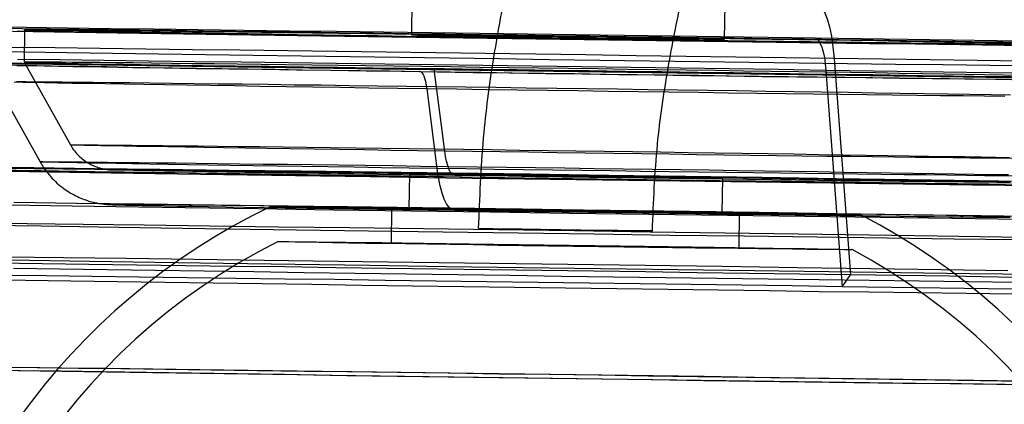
# Model space of a CAD drawing. Header units: millimetres. Extents: x 591 to 936, y 334 to 746.
# Tile 30 of 256: x 859.6 to 873.75, y 411.88 to 417.41. Entities that reach past the tile are written whole.
import ezdxf

# ---------------------------------------------------------------- set-up
doc = ezdxf.new("R2010")
doc.units = ezdxf.units.MM

msp = doc.modelspace()

# ---------------------------------------------------------------- linework, layer by layer
at = {"color": 7, "linetype": 'Continuous', "lineweight": 25}
for p, q in [((865.238, 417.689), (865.231, 417.189)), ((869.73, 417.127), (869.737, 417.626)), ((859.675, 417.261), (859.669, 416.796)), ((871.303, 416.849), (871.537, 413.738)), ((859.669, 416.796), (860.334, 415.607)), ((865.711, 415.517), (865.56, 416.697)), ((871.185, 416.679), (871.42, 413.567)), ((859.252, 416.517), (859.897, 415.363)), ((865.601, 415.267), (865.455, 416.413)), ((865.203, 415.189), (865.196, 414.689)), ((869.696, 414.627), (869.703, 415.127)), ((864.946, 414.693), (864.939, 414.193)), ((869.939, 414.123), (869.946, 414.623)), ((871.42, 413.567), (871.537, 413.738))]:
    msp.add_line(p, q, dxfattribs=at)
at = {"color": 7, "linetype": 'Continuous', "lineweight": 25, "flags": 128}
for points in [[(871.037, 417.64), (871.082, 417.626), (871.125, 417.584), (871.166, 417.516), (871.203, 417.422), (871.236, 417.306), (871.264, 417.169), (871.287, 417.016), (871.303, 416.849)], [(871.03, 417.14), (870.354, 417.15), (869.67, 417.159), (868.981, 417.169), (868.289, 417.179), (867.595, 417.189), (866.901, 417.198), (866.208, 417.208), (865.518, 417.217), (864.833, 417.226), (864.154, 417.236), (863.482, 417.244), (862.82, 417.253), (862.168, 417.262), (861.528, 417.27), (860.902, 417.278), (860.292, 417.286), (859.698, 417.293), (859.121, 417.3)], [(859.263, 417.286), (859.646, 417.281), (860.044, 417.276), (860.457, 417.271), (860.884, 417.266), (861.323, 417.261), (861.775, 417.255), (862.238, 417.249), (862.71, 417.243), (863.193, 417.237), (863.683, 417.231), (864.182, 417.224), (864.686, 417.217), (865.196, 417.21), (865.711, 417.203), (866.229, 417.196), (866.749, 417.189), (867.271, 417.182), (867.793, 417.175), (868.315, 417.168), (868.835, 417.16), (869.353, 417.153), (869.866, 417.146), (870.375, 417.138), (870.879, 417.131), (871.375, 417.124), (871.865, 417.117), (872.345, 417.109), (872.816, 417.102), (873.277, 417.095), (873.726, 417.089), (874.163, 417.082)], [(865.567, 417.162), (865.156, 417.168), (864.753, 417.174), (864.358, 417.18), (863.972, 417.186), (863.596, 417.191), (863.232, 417.197), (862.881, 417.202), (862.543, 417.208), (862.221, 417.213), (861.914, 417.218), (861.623, 417.222), (861.35, 417.227), (861.096, 417.231), (860.86, 417.235), (860.644, 417.239), (860.449, 417.243), (860.274, 417.246), (860.121, 417.249), (859.99, 417.252), (859.882, 417.254), (859.796, 417.256), (859.733, 417.258), (859.693, 417.26), (859.676, 417.261), (859.683, 417.262), (859.712, 417.262), (859.766, 417.262), (859.842, 417.262), (859.941, 417.262), (860.062, 417.261), (860.205, 417.26), (860.371, 417.259), (860.557, 417.257), (860.764, 417.255), (860.992, 417.253), (861.238, 417.25), (861.503, 417.247), (861.786, 417.244), (862.086, 417.24), (862.402, 417.237), (862.734, 417.233), (863.079, 417.228), (863.438, 417.224), (863.808, 417.219), (864.19, 417.214), (864.581, 417.209), (864.981, 417.204), (865.389, 417.199), (865.803, 417.193), (866.221, 417.188), (866.644, 417.182), (867.069, 417.176), (867.495, 417.17), (867.921, 417.164), (868.346, 417.158), (868.769, 417.152), (869.187, 417.146), (869.6, 417.14), (870.008, 417.134), (870.407, 417.128), (870.798, 417.123), (871.179, 417.117), (871.549, 417.111), (871.906, 417.106), (872.251, 417.1), (872.581, 417.095), (872.896, 417.09), (873.195, 417.085), (873.477, 417.081), (873.741, 417.076), (873.986, 417.072)], [(859.218, 417.246), (859.797, 417.237), (860.394, 417.228), (861.007, 417.219), (861.636, 417.209), (862.277, 417.2), (862.931, 417.19), (863.595, 417.18), (864.268, 417.171), (864.949, 417.161), (865.635, 417.151), (866.326, 417.141), (867.019, 417.132), (867.713, 417.122), (868.407, 417.113), (869.098, 417.103), (869.786, 417.094), (870.469, 417.085), (871.144, 417.076), (871.812, 417.067), (872.469, 417.058), (873.115, 417.05), (873.748, 417.042), (874.366, 417.034)], [(864.586, 417.167), (864.082, 417.175), (863.586, 417.182), (863.097, 417.189), (862.616, 417.196), (862.145, 417.203), (861.684, 417.21), (861.235, 417.217), (860.798, 417.224), (860.374, 417.23), (859.964, 417.237), (859.569, 417.243)], [(874.077, 417.039), (873.638, 417.045), (873.186, 417.05), (872.724, 417.056), (872.251, 417.062), (871.768, 417.069), (871.278, 417.075), (870.779, 417.082), (870.275, 417.088), (869.765, 417.095), (869.25, 417.102), (868.732, 417.109), (868.212, 417.116), (867.69, 417.123), (867.168, 417.131), (866.646, 417.138), (866.126, 417.145), (865.609, 417.153), (865.095, 417.16), (864.586, 417.167)], [(868.032, 417.155), (867.76, 417.159), (867.484, 417.163), (867.207, 417.167), (866.935, 417.17), (866.671, 417.174), (866.419, 417.177), (866.183, 417.18), (865.967, 417.182), (865.774, 417.185), (865.607, 417.187), (865.468, 417.188), (865.36, 417.189), (865.284, 417.189), (865.241, 417.189), (865.232, 417.189), (865.257, 417.188), (865.316, 417.186), (865.408, 417.185), (865.531, 417.182), (865.683, 417.18), (865.863, 417.177), (866.068, 417.173), (866.294, 417.17), (866.538, 417.166), (866.796, 417.162), (867.064, 417.159), (867.339, 417.155), (867.616, 417.151), (867.891, 417.147), (868.16, 417.144), (868.418, 417.14), (868.662, 417.137), (868.889, 417.134), (869.094, 417.132), (869.274, 417.13), (869.427, 417.128), (869.551, 417.127), (869.644, 417.126), (869.703, 417.126), (869.729, 417.126), (869.721, 417.127), (869.679, 417.128), (869.604, 417.13), (869.496, 417.132), (869.358, 417.134), (869.191, 417.137), (868.999, 417.14), (868.783, 417.144), (868.548, 417.147), (868.296, 417.151), (868.032, 417.155)], [(873.849, 417.054), (873.593, 417.057), (873.318, 417.06), (873.027, 417.063), (872.719, 417.067), (872.395, 417.071), (872.056, 417.075), (871.704, 417.079), (871.34, 417.084), (870.963, 417.089), (870.577, 417.094), (870.181, 417.099), (869.777, 417.104), (869.366, 417.11), (868.95, 417.115), (868.529, 417.121), (868.105, 417.127), (867.679, 417.133), (867.253, 417.138), (866.827, 417.144), (866.403, 417.15), (865.983, 417.156), (865.567, 417.162)], [(871.03, 417.14), (871.056, 417.132), (871.082, 417.107), (871.105, 417.067), (871.127, 417.013), (871.146, 416.945), (871.163, 416.865), (871.176, 416.776), (871.185, 416.679)], [(874.262, 417.092), (873.641, 417.102), (873.006, 417.111), (872.358, 417.121), (871.699, 417.13), (871.03, 417.14)], [(871.303, 416.849), (870.6, 416.859), (869.891, 416.869), (869.176, 416.879), (868.458, 416.89), (867.738, 416.9), (867.017, 416.91), (866.297, 416.919), (865.58, 416.929), (864.867, 416.939), (864.159, 416.948), (863.458, 416.958), (862.766, 416.967), (862.084, 416.976), (861.414, 416.985), (860.756, 416.993), (860.113, 417.001), (859.485, 417.009)], [(859.041, 416.956), (859.656, 416.946), (860.288, 416.937), (860.936, 416.927), (861.597, 416.917), (862.271, 416.907), (862.956, 416.897), (863.65, 416.887), (864.353, 416.877), (865.062, 416.867), (865.777, 416.857), (866.495, 416.847), (867.215, 416.837), (867.936, 416.827), (868.656, 416.817), (869.373, 416.807), (870.087, 416.798), (870.794, 416.788), (871.495, 416.779), (872.187, 416.77), (872.869, 416.761), (873.539, 416.752), (874.197, 416.743)], [(871.185, 416.679), (870.494, 416.689), (869.795, 416.699), (869.092, 416.709), (868.385, 416.718), (867.675, 416.728), (866.966, 416.738), (866.258, 416.748), (865.552, 416.758), (864.85, 416.767), (864.155, 416.776), (863.466, 416.786), (862.786, 416.795), (862.117, 416.803), (861.46, 416.812), (860.815, 416.82), (860.186, 416.828), (859.572, 416.836)], [(874.017, 416.809), (873.356, 416.819), (872.682, 416.829), (871.998, 416.839), (871.303, 416.849)], [(859.231, 416.783), (859.835, 416.774), (860.456, 416.765), (861.092, 416.755), (861.743, 416.745), (862.405, 416.736), (863.079, 416.726), (863.763, 416.716), (864.455, 416.706), (865.153, 416.696), (865.857, 416.686), (866.564, 416.676), (867.273, 416.666), (867.983, 416.656), (868.691, 416.647), (869.397, 416.637), (870.098, 416.627), (870.794, 416.618), (871.482, 416.609), (872.162, 416.6), (872.831, 416.591), (873.489, 416.583), (874.133, 416.574)], [(859.256, 416.786), (859.639, 416.781), (860.037, 416.777), (860.45, 416.772), (860.877, 416.766), (861.316, 416.761), (861.768, 416.755), (862.231, 416.749), (862.704, 416.743), (863.186, 416.737), (863.677, 416.731), (864.175, 416.724), (864.679, 416.717), (865.189, 416.71), (865.704, 416.704), (866.222, 416.696), (866.742, 416.689), (867.264, 416.682), (867.786, 416.675), (868.308, 416.668), (868.828, 416.66), (869.346, 416.653), (869.859, 416.646), (870.368, 416.638), (870.872, 416.631), (871.368, 416.624), (871.858, 416.617), (872.338, 416.609), (872.809, 416.602), (873.27, 416.595), (873.719, 416.589), (874.156, 416.582)], [(859.467, 416.757), (859.648, 416.753), (859.85, 416.749), (860.072, 416.745), (860.315, 416.741), (860.576, 416.737), (860.857, 416.732), (861.155, 416.727), (861.47, 416.722), (861.801, 416.717), (862.148, 416.711), (862.509, 416.706), (862.883, 416.7), (863.27, 416.694), (863.668, 416.688), (864.077, 416.682), (864.494, 416.676), (864.92, 416.67), (865.352, 416.663)], [(873.944, 416.576), (873.637, 416.581), (873.314, 416.586), (872.974, 416.591), (872.62, 416.597), (872.253, 416.603), (871.872, 416.608), (871.479, 416.614), (871.076, 416.62), (870.663, 416.627), (870.241, 416.633), (869.812, 416.639), (869.377, 416.645), (868.936, 416.652), (868.491, 416.658), (868.044, 416.664), (867.595, 416.671), (867.146, 416.677), (866.698, 416.683), (866.252, 416.689), (865.809, 416.695), (865.371, 416.701), (864.938, 416.707), (864.512, 416.712), (864.094, 416.718), (863.685, 416.723), (863.287, 416.728), (862.899, 416.733), (862.524, 416.737), (862.163, 416.742), (861.816, 416.746), (861.484, 416.75), (861.168, 416.754), (860.869, 416.757), (860.588, 416.76), (860.325, 416.763), (860.082, 416.765), (859.859, 416.768), (859.656, 416.77), (859.474, 416.771)], [(864.579, 416.667), (864.075, 416.675), (863.579, 416.682), (863.09, 416.689), (862.609, 416.696), (862.138, 416.703), (861.678, 416.71), (861.228, 416.717), (860.791, 416.724), (860.367, 416.73), (859.957, 416.737), (859.562, 416.743)], [(873.979, 416.607), (873.734, 416.611), (873.47, 416.616), (873.188, 416.62), (872.89, 416.625), (872.574, 416.63), (872.244, 416.635), (871.9, 416.641), (871.542, 416.646), (871.172, 416.652), (870.791, 416.657), (870.401, 416.663), (870.001, 416.669), (869.594, 416.675), (869.181, 416.681), (868.762, 416.687), (868.34, 416.693), (867.915, 416.699), (867.489, 416.705), (867.063, 416.711), (866.637, 416.717), (866.215, 416.722), (865.796, 416.728), (865.382, 416.734), (864.975, 416.739), (864.575, 416.744), (864.183, 416.749), (863.802, 416.754), (863.431, 416.759), (863.073, 416.763), (862.727, 416.767), (862.396, 416.771), (862.08, 416.775), (861.78, 416.779), (861.497, 416.782), (861.232, 416.785), (860.985, 416.787), (860.758, 416.79), (860.551, 416.792), (860.364, 416.794), (860.199, 416.795), (860.055, 416.796), (859.934, 416.797), (859.835, 416.797), (859.759, 416.797), (859.706, 416.797), (859.676, 416.797), (859.669, 416.796), (859.686, 416.795), (859.726, 416.793), (859.789, 416.791), (859.875, 416.789), (859.984, 416.787), (860.115, 416.784), (860.268, 416.781), (860.442, 416.778), (860.638, 416.774), (860.853, 416.77), (861.089, 416.766), (861.344, 416.762), (861.617, 416.757), (861.907, 416.753), (862.214, 416.748), (862.537, 416.743), (862.874, 416.737), (863.226, 416.732), (863.59, 416.726), (863.965, 416.721), (864.351, 416.715), (864.746, 416.709), (865.15, 416.703), (865.56, 416.697)], [(865.56, 416.697), (865.976, 416.691), (866.397, 416.685), (866.821, 416.679), (867.246, 416.673), (867.673, 416.667), (868.098, 416.662), (868.522, 416.656), (868.943, 416.65), (869.36, 416.645), (869.77, 416.639), (870.174, 416.634), (870.57, 416.629), (870.957, 416.624), (871.333, 416.619), (871.698, 416.614), (872.05, 416.61), (872.388, 416.606), (872.712, 416.602), (873.02, 416.598), (873.312, 416.595), (873.586, 416.592), (873.842, 416.589)], [(874.07, 416.539), (873.631, 416.545), (873.179, 416.55), (872.717, 416.556), (872.244, 416.562), (871.761, 416.569), (871.271, 416.575), (870.773, 416.582), (870.268, 416.588), (869.758, 416.595), (869.243, 416.602), (868.725, 416.609), (868.205, 416.616), (867.683, 416.623), (867.161, 416.631), (866.639, 416.638), (866.119, 416.645), (865.602, 416.653), (865.088, 416.66), (864.579, 416.667)], [(865.352, 416.663), (865.79, 416.657), (866.233, 416.651), (866.679, 416.645), (867.127, 416.638), (867.576, 416.632), (868.025, 416.626), (868.473, 416.62), (868.917, 416.614), (869.358, 416.608), (869.794, 416.602), (870.223, 416.596), (870.645, 416.591), (871.059, 416.585), (871.463, 416.58), (871.856, 416.575), (872.237, 416.571), (872.605, 416.566), (872.96, 416.562), (873.3, 416.558), (873.624, 416.554), (873.931, 416.55)], [(865.455, 416.413), (865.447, 416.467), (865.437, 416.517), (865.425, 416.56), (865.413, 416.596), (865.399, 416.625), (865.384, 416.646), (865.368, 416.659), (865.352, 416.663)], [(873.856, 416.639), (873.206, 416.649), (872.543, 416.659), (871.869, 416.669), (871.185, 416.679)], [(865.455, 416.413), (865.034, 416.419), (864.619, 416.425), (864.213, 416.431), (863.816, 416.437), (863.43, 416.443), (863.055, 416.449), (862.692, 416.454), (862.343, 416.46), (862.008, 416.465), (861.689, 416.47), (861.387, 416.475), (861.101, 416.48), (860.834, 416.484), (860.585, 416.488), (860.356, 416.492), (860.147, 416.496), (859.959, 416.5), (859.792, 416.503), (859.647, 416.506), (859.524, 416.508)], [(859.56, 416.518), (859.689, 416.517), (859.841, 416.516), (860.014, 416.514), (860.209, 416.512), (860.424, 416.51), (860.659, 416.508), (860.914, 416.505), (861.186, 416.502), (861.477, 416.499), (861.785, 416.495), (862.109, 416.491), (862.448, 416.487), (862.801, 416.483), (863.168, 416.478), (863.547, 416.473), (863.937, 416.469), (864.336, 416.463), (864.745, 416.458), (865.162, 416.453), (865.585, 416.447), (866.013, 416.441), (866.446, 416.435), (866.881, 416.429), (867.318, 416.423), (867.756, 416.417), (868.192, 416.411), (868.627, 416.405), (869.058, 416.399), (869.485, 416.393), (869.907, 416.387), (870.321, 416.381), (870.727, 416.375), (871.124, 416.369), (871.511, 416.363), (871.886, 416.357), (872.248, 416.352), (872.597, 416.346), (872.932, 416.341), (873.251, 416.336), (873.554, 416.331), (873.839, 416.326)], [(873.754, 416.304), (873.463, 416.307), (873.155, 416.311), (872.831, 416.314), (872.492, 416.319), (872.139, 416.323), (871.772, 416.327), (871.394, 416.332), (871.004, 416.337), (870.604, 416.342), (870.195, 416.348), (869.779, 416.353), (869.356, 416.359), (868.927, 416.364), (868.495, 416.37), (868.059, 416.376), (867.622, 416.382), (867.185, 416.388), (866.748, 416.395), (866.313, 416.401), (865.882, 416.407), (865.455, 416.413)], [(865.711, 415.517), (865.319, 415.522), (864.935, 415.528), (864.559, 415.534), (864.192, 415.539), (863.836, 415.544), (863.491, 415.55), (863.16, 415.555), (862.843, 415.56), (862.54, 415.565), (862.254, 415.569), (861.985, 415.574), (861.733, 415.578), (861.501, 415.582), (861.287, 415.586), (861.094, 415.589), (860.922, 415.592), (860.771, 415.595), (860.641, 415.598), (860.534, 415.6), (860.45, 415.602), (860.388, 415.604), (860.349, 415.605), (860.334, 415.607), (860.342, 415.607), (860.373, 415.608), (860.427, 415.608), (860.504, 415.608), (860.604, 415.607), (860.726, 415.607), (860.87, 415.605), (861.036, 415.604), (861.222, 415.602), (861.429, 415.6), (861.656, 415.598), (861.901, 415.595), (862.165, 415.592), (862.445, 415.589), (862.743, 415.585), (863.055, 415.582), (863.382, 415.578), (863.722, 415.573), (864.075, 415.569), (864.438, 415.564), (864.811, 415.559), (865.193, 415.554), (865.583, 415.549), (865.978, 415.544), (866.378, 415.539), (866.782, 415.533), (867.188, 415.528), (867.595, 415.522), (868.001, 415.516), (868.406, 415.511), (868.808, 415.505), (869.205, 415.499), (869.596, 415.493), (869.981, 415.488), (870.357, 415.482), (870.724, 415.477), (871.08, 415.471), (871.424, 415.466), (871.755, 415.461), (872.073, 415.456), (872.375, 415.451), (872.661, 415.447), (872.931, 415.442), (873.182, 415.438), (873.415, 415.434), (873.628, 415.43), (873.821, 415.427)], [(865.855, 415.166), (865.832, 415.172), (865.81, 415.19), (865.79, 415.22), (865.77, 415.26), (865.752, 415.311), (865.736, 415.372), (865.722, 415.44), (865.711, 415.517)], [(873.88, 415.412), (873.693, 415.414), (873.486, 415.416), (873.26, 415.418), (873.014, 415.421), (872.751, 415.424), (872.47, 415.427), (872.173, 415.431), (871.86, 415.434), (871.533, 415.438), (871.193, 415.442), (870.841, 415.447), (870.477, 415.452), (870.104, 415.456), (869.722, 415.461), (869.333, 415.466), (868.937, 415.472), (868.537, 415.477), (868.133, 415.483), (867.727, 415.488), (867.32, 415.494), (866.914, 415.5), (866.509, 415.505), (866.108, 415.511), (865.711, 415.517)], [(856.262, 415.286), (856.605, 415.279), (857.048, 415.27), (857.589, 415.26), (858.221, 415.25), (858.94, 415.238), (859.738, 415.225), (860.609, 415.211), (861.543, 415.197), (862.532, 415.182), (863.568, 415.167), (864.639, 415.151), (865.737, 415.135), (866.851, 415.12), (867.971, 415.104), (869.085, 415.089), (870.185, 415.074), (871.259, 415.06), (872.297, 415.046), (873.29, 415.034), (874.229, 415.022)], [(874.292, 415.076), (873.359, 415.091), (872.37, 415.106), (871.335, 415.121), (870.264, 415.137), (869.167, 415.152), (868.054, 415.168), (866.935, 415.184), (865.821, 415.199), (864.722, 415.214), (863.649, 415.228), (862.611, 415.241), (861.619, 415.254), (860.681, 415.265), (859.806, 415.276), (859.002, 415.285)], [(874.221, 415.074), (873.374, 415.088), (872.466, 415.102), (871.507, 415.116), (870.507, 415.131), (869.475, 415.145), (868.422, 415.16), (867.36, 415.175), (866.298, 415.19), (865.248, 415.204), (864.221, 415.218), (863.227, 415.231), (862.276, 415.243), (861.379, 415.254), (860.544, 415.264), (859.779, 415.273), (859.094, 415.281)], [(865.601, 415.267), (865.197, 415.273), (864.8, 415.279), (864.41, 415.285), (864.031, 415.29), (863.662, 415.296), (863.304, 415.301), (862.96, 415.307), (862.629, 415.312), (862.313, 415.317), (862.013, 415.322), (861.73, 415.326), (861.465, 415.331), (861.218, 415.335), (860.99, 415.339), (860.783, 415.343), (860.596, 415.346), (860.43, 415.349), (860.286, 415.352), (860.164, 415.355), (860.065, 415.357), (859.988, 415.359), (859.935, 415.361), (859.905, 415.362), (859.898, 415.363), (859.914, 415.364), (859.954, 415.364), (860.017, 415.364), (860.103, 415.364), (860.212, 415.363), (860.343, 415.362), (860.496, 415.361), (860.67, 415.36), (860.866, 415.358), (861.082, 415.355), (861.317, 415.353), (861.572, 415.35), (861.845, 415.347), (862.135, 415.344), (862.441, 415.34), (862.763, 415.336), (863.1, 415.332), (863.45, 415.328), (863.812, 415.323), (864.186, 415.319), (864.569, 415.314), (864.962, 415.309), (865.362, 415.303), (865.769, 415.298), (866.181, 415.292), (866.597, 415.287), (867.016, 415.281), (867.436, 415.275), (867.856, 415.269), (868.274, 415.263), (868.691, 415.258), (869.103, 415.252), (869.51, 415.246), (869.911, 415.24), (870.305, 415.234), (870.689, 415.228), (871.064, 415.223), (871.427, 415.217), (871.778, 415.212), (872.116, 415.207), (872.439, 415.202), (872.747, 415.197), (873.039, 415.192), (873.313, 415.187), (873.569, 415.183), (873.807, 415.179)], [(859.208, 415.25), (859.908, 415.239), (860.685, 415.226), (861.532, 415.213), (862.439, 415.199), (863.398, 415.185), (864.399, 415.17), (865.431, 415.155), (866.483, 415.14), (867.546, 415.126), (868.607, 415.111), (869.657, 415.097), (870.684, 415.083), (871.678, 415.07), (872.629, 415.058), (873.527, 415.047), (874.362, 415.037)], [(859.335, 415.245), (860.17, 415.231), (861.072, 415.217), (862.035, 415.203), (863.048, 415.188), (864.102, 415.172), (865.187, 415.156), (866.294, 415.141), (867.411, 415.125), (868.529, 415.11), (869.636, 415.095), (870.724, 415.08), (871.78, 415.066), (872.797, 415.053), (873.763, 415.041)], [(873.837, 415.07), (872.874, 415.085), (871.86, 415.1), (870.806, 415.115), (869.72, 415.131), (868.612, 415.147), (867.494, 415.163), (866.376, 415.178), (865.268, 415.193), (864.18, 415.207), (863.122, 415.221), (862.105, 415.234), (861.138, 415.247), (860.23, 415.258), (859.39, 415.268)], [(865.855, 415.166), (865.48, 415.171), (865.112, 415.177), (864.752, 415.182), (864.402, 415.187), (864.063, 415.193), (863.736, 415.198), (863.423, 415.202), (863.123, 415.207), (862.84, 415.212), (862.573, 415.216), (862.323, 415.22), (862.092, 415.224), (861.88, 415.228), (861.688, 415.231), (861.516, 415.234), (861.366, 415.237), (861.237, 415.24), (861.131, 415.242), (861.048, 415.244), (860.987, 415.246), (860.949, 415.247), (860.935, 415.248), (860.944, 415.249), (860.977, 415.249), (861.032, 415.25), (861.111, 415.249), (861.212, 415.249), (861.336, 415.248), (861.481, 415.247), (861.648, 415.245), (861.836, 415.243), (862.044, 415.241), (862.271, 415.239), (862.516, 415.236), (862.78, 415.233), (863.06, 415.23), (863.356, 415.226), (863.666, 415.222), (863.99, 415.218), (864.327, 415.214), (864.674, 415.21), (865.032, 415.205), (865.398, 415.2), (865.772, 415.195), (866.151, 415.19), (866.536, 415.185), (866.923, 415.18), (867.313, 415.175), (867.702, 415.169), (868.092, 415.164), (868.478, 415.158), (868.861, 415.153), (869.239, 415.147), (869.611, 415.142), (869.975, 415.136), (870.33, 415.131), (870.675, 415.126), (871.008, 415.121), (871.328, 415.116), (871.635, 415.111), (871.926, 415.107), (872.202, 415.102), (872.46, 415.098), (872.701, 415.094), (872.922, 415.09), (873.125, 415.086), (873.307, 415.083), (873.468, 415.08), (873.607, 415.077), (873.724, 415.075), (873.819, 415.073)], [(866.901, 415.161), (866.683, 415.164), (866.473, 415.167), (866.274, 415.17), (866.086, 415.173), (865.912, 415.176), (865.754, 415.178), (865.614, 415.181), (865.492, 415.183), (865.39, 415.185), (865.31, 415.186), (865.252, 415.187), (865.216, 415.188), (865.203, 415.189), (865.213, 415.19), (865.247, 415.19), (865.303, 415.189), (865.38, 415.189), (865.48, 415.188), (865.599, 415.187), (865.738, 415.185), (865.894, 415.183), (866.066, 415.181), (866.252, 415.179), (866.451, 415.176), (866.66, 415.174), (866.877, 415.171), (867.1, 415.168), (867.326, 415.165), (867.554, 415.162), (867.781, 415.158), (868.005, 415.155), (868.222, 415.152), (868.432, 415.149), (868.632, 415.146), (868.82, 415.143), (868.994, 415.14), (869.152, 415.138), (869.292, 415.135), (869.414, 415.133), (869.515, 415.131), (869.596, 415.13), (869.654, 415.128), (869.69, 415.127), (869.703, 415.127), (869.692, 415.126), (869.659, 415.126), (869.603, 415.127), (869.525, 415.127), (869.426, 415.128), (869.307, 415.129), (869.168, 415.131), (869.012, 415.133), (868.84, 415.135), (868.654, 415.137), (868.455, 415.14), (868.246, 415.142), (868.029, 415.145), (867.806, 415.148), (867.579, 415.151), (867.352, 415.154), (867.125, 415.158), (866.901, 415.161)], [(873.937, 415.159), (873.711, 415.162), (873.466, 415.164), (873.203, 415.167), (872.921, 415.17), (872.623, 415.174), (872.308, 415.178), (871.979, 415.182), (871.635, 415.186), (871.279, 415.19), (870.911, 415.195), (870.532, 415.2), (870.144, 415.205), (869.747, 415.21), (869.344, 415.215), (868.934, 415.221), (868.52, 415.226), (868.102, 415.232), (867.683, 415.238), (867.263, 415.244), (866.843, 415.25), (866.426, 415.255), (866.011, 415.261), (865.601, 415.267)], [(865.848, 414.666), (865.809, 414.676), (865.772, 414.707), (865.736, 414.758), (865.703, 414.828), (865.672, 414.915), (865.644, 415.018), (865.621, 415.137), (865.601, 415.267)], [(873.837, 415.066), (873.747, 415.067), (873.635, 415.068), (873.5, 415.069), (873.344, 415.07), (873.166, 415.072), (872.969, 415.074), (872.751, 415.076), (872.514, 415.079), (872.26, 415.081), (871.988, 415.085), (871.7, 415.088), (871.397, 415.092), (871.079, 415.095), (870.749, 415.1), (870.407, 415.104), (870.054, 415.108), (869.692, 415.113), (869.322, 415.118), (868.945, 415.123), (868.563, 415.128), (868.177, 415.133), (867.788, 415.139), (867.398, 415.144), (867.009, 415.15), (866.62, 415.155), (866.235, 415.16), (865.855, 415.166)], [(873.996, 414.536), (873.004, 414.549), (871.963, 414.562), (870.882, 414.576), (869.771, 414.591), (868.64, 414.607), (867.499, 414.622), (866.356, 414.638), (865.224, 414.654), (864.111, 414.67), (863.027, 414.686), (861.982, 414.702), (860.985, 414.717), (860.045, 414.731), (859.17, 414.745), (858.367, 414.758), (857.645, 414.77), (857.008, 414.781), (856.464, 414.791), (856.015, 414.799), (855.668, 414.807)], [(859.518, 414.781), (860.421, 414.77), (861.385, 414.758), (862.403, 414.745), (863.465, 414.731), (864.562, 414.717), (865.684, 414.702), (866.822, 414.686), (867.965, 414.67), (869.103, 414.654), (870.227, 414.638), (871.327, 414.622), (872.393, 414.607), (873.415, 414.591), (874.384, 414.577)], [(873.812, 414.573), (873.717, 414.575), (873.6, 414.577), (873.461, 414.58), (873.3, 414.583), (873.118, 414.587), (872.915, 414.59), (872.694, 414.594), (872.453, 414.598), (872.195, 414.602), (871.919, 414.607), (871.628, 414.611), (871.321, 414.616), (871.001, 414.621), (870.668, 414.626), (870.323, 414.631), (869.968, 414.636), (869.604, 414.642), (869.233, 414.647), (868.854, 414.653), (868.471, 414.658), (868.085, 414.664), (867.696, 414.669), (867.306, 414.675), (866.916, 414.68), (866.529, 414.685), (866.144, 414.69), (865.765, 414.695), (865.391, 414.7), (865.025, 414.705), (864.667, 414.71), (864.32, 414.714), (863.983, 414.718), (863.659, 414.722), (863.349, 414.726), (863.053, 414.73), (862.773, 414.733), (862.509, 414.736), (862.264, 414.739), (862.037, 414.741), (861.829, 414.743), (861.641, 414.745), (861.474, 414.747), (861.329, 414.748), (861.205, 414.749), (861.104, 414.749), (861.025, 414.75), (860.97, 414.75), (860.937, 414.749), (860.928, 414.748), (860.942, 414.747), (860.98, 414.746), (861.041, 414.744), (861.124, 414.742), (861.23, 414.74), (861.359, 414.737), (861.509, 414.734), (861.681, 414.731), (861.873, 414.728), (862.085, 414.724), (862.316, 414.72), (862.566, 414.716), (862.833, 414.712), (863.117, 414.707), (863.416, 414.702), (863.729, 414.698), (864.056, 414.693), (864.395, 414.687), (864.745, 414.682), (865.105, 414.677), (865.473, 414.671), (865.848, 414.666)], [(863.772, 414.714), (863.971, 414.712), (864.196, 414.709), (864.446, 414.706), (864.719, 414.703), (865.012, 414.7), (865.325, 414.696), (865.653, 414.692), (865.995, 414.687), (866.348, 414.682), (866.709, 414.678), (867.076, 414.673), (867.446, 414.668), (867.815, 414.662), (868.182, 414.657), (868.544, 414.652), (868.897, 414.647), (869.239, 414.642), (869.567, 414.637), (869.879, 414.632), (870.173, 414.627), (870.445, 414.623), (870.695, 414.619), (870.921, 414.615), (871.12, 414.612), (871.291, 414.609), (871.432, 414.606), (871.544, 414.604), (871.624, 414.602), (871.672, 414.6), (871.688, 414.599), (871.672, 414.599), (871.624, 414.598), (871.544, 414.599), (871.432, 414.599), (871.291, 414.601), (871.12, 414.602), (870.921, 414.604), (870.696, 414.607), (870.446, 414.61), (870.173, 414.613), (869.879, 414.616), (869.567, 414.62), (869.239, 414.625), (868.897, 414.629), (868.544, 414.634), (868.183, 414.638), (867.816, 414.643), (867.446, 414.648), (867.076, 414.654), (866.71, 414.659), (866.348, 414.664), (865.995, 414.669), (865.653, 414.674), (865.325, 414.679), (865.013, 414.684), (864.719, 414.689), (864.446, 414.693), (864.196, 414.697), (863.971, 414.701), (863.772, 414.704), (863.601, 414.707), (863.46, 414.71), (863.348, 414.712), (863.268, 414.714), (863.22, 414.716), (863.204, 414.717), (863.22, 414.717), (863.268, 414.718), (863.348, 414.717), (863.459, 414.717), (863.601, 414.715), (863.772, 414.714)], [(865.281, 414.691), (865.438, 414.689), (865.62, 414.687), (865.827, 414.685), (866.055, 414.682), (866.3, 414.679), (866.561, 414.676), (866.833, 414.672), (867.114, 414.668), (867.398, 414.664), (867.683, 414.66), (867.965, 414.656), (868.241, 414.652), (868.506, 414.648), (868.757, 414.645), (868.991, 414.641), (869.205, 414.638), (869.396, 414.634), (869.562, 414.632), (869.7, 414.629), (869.808, 414.627), (869.886, 414.625), (869.932, 414.624), (869.946, 414.623), (869.927, 414.623), (869.875, 414.623), (869.792, 414.624), (869.679, 414.625), (869.536, 414.626), (869.366, 414.628), (869.171, 414.63), (868.954, 414.633), (868.717, 414.636), (868.463, 414.639), (868.196, 414.642), (867.919, 414.646), (867.636, 414.65), (867.351, 414.654), (867.067, 414.658), (866.788, 414.662), (866.517, 414.666), (866.259, 414.67), (866.016, 414.673), (865.791, 414.677), (865.588, 414.68), (865.41, 414.683), (865.258, 414.686), (865.134, 414.688), (865.041, 414.69), (864.979, 414.691), (864.949, 414.692), (864.952, 414.693), (864.987, 414.693), (865.054, 414.693), (865.153, 414.692), (865.281, 414.691)], [(866.894, 414.661), (866.676, 414.664), (866.466, 414.667), (866.267, 414.67), (866.079, 414.673), (865.905, 414.676), (865.747, 414.678), (865.607, 414.681), (865.485, 414.683), (865.383, 414.685), (865.303, 414.686), (865.245, 414.688), (865.209, 414.689), (865.196, 414.689), (865.206, 414.69), (865.24, 414.69), (865.296, 414.689), (865.374, 414.689), (865.473, 414.688), (865.592, 414.687), (865.731, 414.685), (865.887, 414.683), (866.059, 414.681), (866.245, 414.679), (866.444, 414.676), (866.653, 414.674), (866.87, 414.671), (867.093, 414.668), (867.319, 414.665), (867.547, 414.662), (867.774, 414.658), (867.998, 414.655), (868.215, 414.652), (868.425, 414.649), (868.625, 414.646), (868.813, 414.643), (868.987, 414.64), (869.145, 414.638), (869.285, 414.635), (869.407, 414.633), (869.508, 414.631), (869.589, 414.63), (869.647, 414.629), (869.683, 414.628), (869.696, 414.627), (869.685, 414.626), (869.652, 414.626), (869.596, 414.627), (869.518, 414.627), (869.419, 414.628), (869.3, 414.629), (869.161, 414.631), (869.005, 414.633), (868.833, 414.635), (868.647, 414.637), (868.448, 414.64), (868.239, 414.642), (868.022, 414.645), (867.799, 414.648), (867.572, 414.651), (867.345, 414.654), (867.118, 414.658), (866.894, 414.661)], [(865.848, 414.666), (866.228, 414.661), (866.613, 414.655), (867.002, 414.65), (867.391, 414.644), (867.781, 414.639), (868.17, 414.633), (868.556, 414.628), (868.938, 414.623), (869.315, 414.618), (869.685, 414.613), (870.047, 414.609), (870.4, 414.604), (870.742, 414.6), (871.072, 414.596), (871.39, 414.592), (871.693, 414.588), (871.981, 414.585), (872.253, 414.581), (872.508, 414.579), (872.744, 414.576), (872.962, 414.574), (873.159, 414.572), (873.337, 414.57), (873.493, 414.569), (873.628, 414.568), (873.74, 414.567), (873.83, 414.566)], [(858.978, 414.484), (859.709, 414.476), (860.517, 414.466), (861.393, 414.455), (862.33, 414.444), (863.317, 414.431), (864.346, 414.417), (865.405, 414.403), (866.484, 414.389), (867.573, 414.374), (868.661, 414.358), (869.737, 414.343), (870.789, 414.328), (871.809, 414.313), (872.785, 414.298), (873.708, 414.284), (874.569, 414.271)], [(873.937, 414.241), (873.029, 414.252), (872.066, 414.265), (871.056, 414.278), (870.011, 414.292), (868.941, 414.306), (867.855, 414.321), (866.765, 414.336), (865.682, 414.351), (864.617, 414.367), (863.579, 414.382), (862.58, 414.397), (861.63, 414.411), (860.737, 414.425), (859.91, 414.438), (859.159, 414.45)], [(868.692, 414.37), (868.66, 414.369), (868.562, 414.37), (868.404, 414.372), (868.195, 414.374), (867.944, 414.377), (867.667, 414.381), (867.377, 414.385), (867.091, 414.389), (866.824, 414.393), (866.59, 414.397), (866.402, 414.4), (866.27, 414.402), (866.202, 414.404), (866.2, 414.405), (866.265, 414.404), (866.394, 414.403), (866.579, 414.401), (866.811, 414.398), (867.076, 414.395), (867.362, 414.391), (867.652, 414.387), (867.93, 414.383), (868.182, 414.379), (868.395, 414.376), (868.556, 414.373), (868.657, 414.371), (868.692, 414.37)], [(863.868, 414.212), (864.065, 414.21), (864.287, 414.208), (864.534, 414.205), (864.804, 414.202), (865.095, 414.198), (865.404, 414.194), (865.729, 414.19), (866.067, 414.186), (866.416, 414.181), (866.773, 414.176), (867.135, 414.171), (867.5, 414.166), (867.864, 414.161), (868.224, 414.156), (868.579, 414.151), (868.925, 414.146), (869.259, 414.141), (869.579, 414.136), (869.882, 414.132), (870.166, 414.127), (870.428, 414.123), (870.667, 414.119), (870.881, 414.115), (871.068, 414.112), (871.227, 414.109), (871.356, 414.107), (871.454, 414.104), (871.521, 414.103), (871.556, 414.101), (871.559, 414.101), (871.529, 414.1), (871.468, 414.1), (871.375, 414.101), (871.251, 414.102), (871.097, 414.103), (870.915, 414.105), (870.705, 414.107), (870.47, 414.11), (870.211, 414.113), (869.931, 414.116), (869.631, 414.12), (869.314, 414.124), (868.982, 414.128), (868.638, 414.133), (868.285, 414.137), (867.925, 414.142), (867.561, 414.147), (867.196, 414.152), (866.833, 414.157), (866.475, 414.162), (866.125, 414.168), (865.785, 414.173), (865.457, 414.177), (865.146, 414.182), (864.852, 414.187), (864.578, 414.191), (864.327, 414.195), (864.1, 414.199), (863.9, 414.202), (863.727, 414.206), (863.583, 414.208), (863.469, 414.211), (863.386, 414.213), (863.335, 414.214), (863.316, 414.215), (863.33, 414.216), (863.375, 414.216), (863.453, 414.216), (863.561, 414.215), (863.7, 414.214), (863.868, 414.212)], [(865.274, 414.191), (865.431, 414.189), (865.613, 414.187), (865.82, 414.185), (866.048, 414.182), (866.293, 414.179), (866.554, 414.176), (866.826, 414.172), (867.107, 414.168), (867.391, 414.164), (867.676, 414.16), (867.959, 414.156), (868.234, 414.152), (868.499, 414.148), (868.75, 414.145), (868.984, 414.141), (869.198, 414.138), (869.389, 414.135), (869.555, 414.132), (869.693, 414.129), (869.801, 414.127), (869.879, 414.125), (869.925, 414.124), (869.939, 414.123), (869.92, 414.123), (869.868, 414.123), (869.785, 414.124), (869.672, 414.125), (869.529, 414.126), (869.359, 414.128), (869.164, 414.13), (868.947, 414.133), (868.71, 414.136), (868.456, 414.139), (868.189, 414.142), (867.912, 414.146), (867.629, 414.15), (867.344, 414.154), (867.06, 414.158), (866.781, 414.162), (866.51, 414.166), (866.252, 414.17), (866.009, 414.173), (865.784, 414.177), (865.581, 414.18), (865.403, 414.183), (865.251, 414.186), (865.127, 414.188), (865.034, 414.19), (864.972, 414.191), (864.942, 414.192), (864.945, 414.193), (864.98, 414.193), (865.047, 414.193), (865.146, 414.192), (865.274, 414.191)], [(856.28, 414.01), (856.621, 414.002), (857.063, 413.994), (857.602, 413.984), (858.232, 413.974), (858.949, 413.962), (859.745, 413.949), (860.612, 413.935), (861.544, 413.921), (862.53, 413.906), (863.562, 413.891), (864.63, 413.875), (865.725, 413.86), (866.835, 413.844), (867.951, 413.828), (869.062, 413.813), (870.158, 413.799), (871.229, 413.784), (872.264, 413.771), (873.254, 413.758), (874.19, 413.747)], [(871.537, 413.738), (870.811, 413.748), (870.077, 413.759), (869.338, 413.769), (868.596, 413.78), (867.851, 413.79), (867.105, 413.8), (866.36, 413.811), (865.617, 413.821), (864.878, 413.831), (864.143, 413.841), (863.416, 413.851), (862.696, 413.86), (861.986, 413.869), (861.286, 413.879), (860.599, 413.887), (859.925, 413.896), (859.266, 413.904)], [(873.799, 413.795), (872.839, 413.809), (871.829, 413.824), (870.777, 413.84), (869.695, 413.856), (868.591, 413.871), (867.477, 413.887), (866.362, 413.902), (865.257, 413.917), (864.172, 413.932), (863.118, 413.945), (862.104, 413.958), (861.14, 413.971), (860.235, 413.982), (859.397, 413.992)], [(871.42, 413.567), (870.703, 413.578), (869.98, 413.588), (869.251, 413.598), (868.519, 413.609), (867.785, 413.619), (867.049, 413.629), (866.315, 413.639), (865.583, 413.649), (864.854, 413.659), (864.131, 413.669), (863.415, 413.678), (862.707, 413.688), (862.008, 413.697), (861.321, 413.706), (860.646, 413.715), (859.985, 413.723), (859.339, 413.731)], [(859.515, 413.835), (860.18, 413.825), (860.859, 413.815), (861.551, 413.805), (862.255, 413.795), (862.969, 413.784), (863.692, 413.774), (864.422, 413.763), (865.159, 413.753), (865.9, 413.742), (866.644, 413.732), (867.389, 413.721), (868.135, 413.711), (868.879, 413.701), (869.62, 413.691), (870.357, 413.681), (871.088, 413.671), (871.812, 413.661), (872.527, 413.652), (873.232, 413.643), (873.926, 413.634)], [(874.349, 413.697), (873.663, 413.707), (872.965, 413.717), (872.256, 413.727), (871.537, 413.738)], [(859.046, 413.672), (859.685, 413.663), (860.339, 413.653), (861.008, 413.643), (861.69, 413.633), (862.383, 413.623), (863.087, 413.613), (863.8, 413.602), (864.52, 413.592), (865.246, 413.582), (865.977, 413.571), (866.71, 413.561), (867.445, 413.551), (868.18, 413.541), (868.914, 413.53), (869.644, 413.521), (870.37, 413.511), (871.09, 413.501), (871.802, 413.492), (872.506, 413.482), (873.199, 413.473), (873.88, 413.464)], [(874.191, 413.527), (873.515, 413.537), (872.827, 413.547), (872.128, 413.557), (871.42, 413.567)], [(873.761, 412.161), (873.128, 412.169), (872.477, 412.178), (871.811, 412.186), (871.133, 412.195), (870.444, 412.205), (869.745, 412.214), (869.04, 412.223), (868.33, 412.233), (867.618, 412.243), (866.905, 412.253), (866.193, 412.263), (865.485, 412.273), (864.783, 412.283), (864.088, 412.293), (863.403, 412.303), (862.73, 412.313), (862.071, 412.322), (861.427, 412.332), (860.801, 412.342), (860.194, 412.351), (859.608, 412.36), (859.045, 412.369)], [(859.282, 412.411), (859.854, 412.404), (860.449, 412.397), (861.064, 412.389), (861.698, 412.381), (862.349, 412.373), (863.014, 412.364), (863.693, 412.355), (864.382, 412.346), (865.08, 412.337), (865.785, 412.327), (866.495, 412.317), (867.208, 412.308), (867.921, 412.298), (868.633, 412.288), (869.341, 412.278), (870.043, 412.268), (870.738, 412.258), (871.423, 412.248), (872.096, 412.238), (872.755, 412.228), (873.399, 412.219), (874.025, 412.209)], [(874.297, 412.152), (873.643, 412.16), (872.972, 412.169), (872.287, 412.178), (871.588, 412.187), (870.878, 412.196), (870.159, 412.206), (869.432, 412.216), (868.7, 412.226), (867.964, 412.236), (867.227, 412.246), (866.491, 412.256), (865.757, 412.267), (865.027, 412.277), (864.304, 412.287), (863.589, 412.298), (862.884, 412.308), (862.192, 412.318), (861.514, 412.328), (860.851, 412.338), (860.207, 412.348), (859.581, 412.357)], [(859.583, 412.41), (860.209, 412.403), (860.854, 412.395), (861.516, 412.386), (862.194, 412.377), (862.887, 412.368), (863.591, 412.359), (864.306, 412.349), (865.029, 412.34), (865.759, 412.33), (866.493, 412.32), (867.23, 412.31), (867.967, 412.299), (868.703, 412.289), (869.435, 412.279), (870.161, 412.268), (870.881, 412.258), (871.591, 412.248), (872.289, 412.238), (872.975, 412.227), (873.645, 412.217), (874.299, 412.208)]]:
    msp.add_lwpolyline(points, dxfattribs=at)
at = {"color": 7, "linetype": 'Continuous', "lineweight": 25}
for radius, start, end in [(9.5, 115.7301, 173.196), (9.5, 5.2141, 62.68), (9, 116.4708, 179.205), (9, 359.205, 61.9393)]:
    msp.add_arc((867.328, 406.159), radius, start, end, dxfattribs=at)
for points, knots in [([(867.463, 506.018), (867.438, 505.187), (867.389, 503.577), (867.163, 501.241), (866.868, 499.053), (866.524, 496.996), (866.161, 495.054), (865.728, 492.902), (865.233, 490.576), (864.703, 488.1), (864.228, 485.769), (863.814, 483.575), (863.464, 481.512), (863.185, 479.622), (862.971, 477.896), (862.809, 476.325), (862.637, 474.241), (862.501, 471.543), (862.487, 468.27), (862.604, 465.015), (862.832, 461.801), (863.164, 458.529), (863.557, 455.389), (863.983, 452.4), (864.419, 449.603), (864.864, 446.905), (865.265, 444.536), (865.618, 442.494), (865.937, 440.654), (866.27, 438.738), (866.634, 436.607), (867.013, 434.315), (867.377, 431.91), (867.678, 429.515), (867.848, 427.394), (867.876, 425.583), (867.803, 424.137), (867.673, 423.051), (867.545, 422.253), (867.432, 421.641), (867.277, 420.906), (867.104, 420.153), (866.927, 419.392), (866.755, 418.636), (866.57, 417.778), (866.391, 416.793), (866.239, 415.655), (866.209, 414.84), (866.192, 414.404)], [0, 0, 0, 0, 0.026945, 0.052203, 0.075998, 0.098499, 0.119824, 0.140016, 0.169643, 0.196934, 0.222084, 0.246746, 0.269297, 0.2899, 0.308668, 0.325691, 0.341063, 0.376463, 0.413221, 0.44713, 0.482, 0.517632, 0.553733, 0.584584, 0.615477, 0.645505, 0.673203, 0.693352, 0.712696, 0.733724, 0.756381, 0.782781, 0.809025, 0.835212, 0.861011, 0.877954, 0.893889, 0.907915, 0.913383, 0.920065, 0.928103, 0.937716, 0.945122, 0.953437, 0.962835, 0.973579, 0.985874, 1, 1, 1, 1]), ([(868.692, 414.37), (868.709, 414.786), (868.741, 415.571), (868.906, 416.683), (869.103, 417.679), (869.307, 418.589), (869.502, 419.426), (869.681, 420.199), (869.873, 421.088), (870.053, 422.057), (870.2, 423.102), (870.321, 424.318), (870.38, 425.779), (870.338, 427.524), (870.187, 429.531), (869.915, 431.825), (869.528, 434.425), (869.082, 437.129), (868.579, 440.058), (868.047, 443.111), (867.52, 446.183), (867.033, 449.104), (866.582, 451.938), (866.165, 454.774), (865.792, 457.626), (865.469, 460.502), (865.216, 463.389), (865.049, 466.285), (864.981, 469.177), (865.024, 472.062), (865.188, 474.972), (865.428, 477.427), (865.686, 479.442), (865.916, 480.991), (866.167, 482.502), (866.421, 483.91), (866.66, 485.16), (866.877, 486.248), (867.058, 487.129), (867.22, 487.905), (867.383, 488.676), (867.579, 489.59), (867.806, 490.655), (868.065, 491.877), (868.324, 493.131), (868.578, 494.4), (868.819, 495.666), (869.068, 497.046), (869.315, 498.551), (869.548, 500.191), (869.75, 501.977), (869.908, 503.924), (869.944, 505.278), (869.963, 505.983)], [0, 0, 0, 0, 0.013491, 0.025463, 0.036363, 0.046426, 0.055676, 0.064222, 0.072146, 0.085148, 0.09616, 0.106356, 0.124749, 0.14352, 0.162894, 0.189971, 0.218377, 0.248075, 0.278827, 0.314697, 0.348521, 0.379854, 0.410706, 0.441518, 0.472775, 0.503919, 0.535339, 0.566688, 0.597951, 0.629072, 0.660202, 0.69237, 0.709002, 0.726056, 0.74312, 0.758653, 0.772439, 0.784383, 0.794608, 0.801576, 0.810072, 0.820154, 0.831889, 0.845358, 0.860659, 0.873404, 0.887296, 0.902416, 0.91886, 0.93672, 0.956103, 0.977141, 1, 1, 1, 1]), ([(860.337, 415.601), (860.34, 415.596), (860.36, 415.561), (860.402, 415.503), (860.467, 415.434), (860.537, 415.377), (860.607, 415.333), (860.676, 415.301), (860.738, 415.279), (860.789, 415.265), (860.829, 415.258), (860.858, 415.253), (860.88, 415.251), (860.897, 415.25), (860.913, 415.249), (860.932, 415.248), (860.948, 415.247), (860.958, 415.247)], [0, 0, 0, 0, 0.015333, 0.094896, 0.170368, 0.241574, 0.308105, 0.369165, 0.423058, 0.467153, 0.502578, 0.535816, 0.573437, 0.621512, 0.690932, 0.801319, 1, 1, 1, 1]), ([(859.898, 415.361), (859.914, 415.334), (859.953, 415.269), (860.025, 415.174), (860.114, 415.079), (860.209, 414.997), (860.308, 414.929), (860.407, 414.874), (860.503, 414.831), (860.593, 414.8), (860.672, 414.779), (860.735, 414.766), (860.783, 414.759), (860.82, 414.755), (860.847, 414.752), (860.87, 414.75), (860.891, 414.749), (860.913, 414.748), (860.936, 414.747), (860.956, 414.746), (860.964, 414.746)], [0, 0, 0, 0, 0.0488362, 0.1199302, 0.1885914, 0.2546656, 0.317909, 0.3779511, 0.4341968, 0.4855422, 0.5298226, 0.5649724, 0.5931454, 0.6190888, 0.6473306, 0.6813919, 0.7275596, 0.7958927, 0.9097207, 1, 1, 1, 1])]:
    msp.add_open_spline(points, degree=3, knots=knots, dxfattribs=at)

doc.saveas('drawing.dxf')
